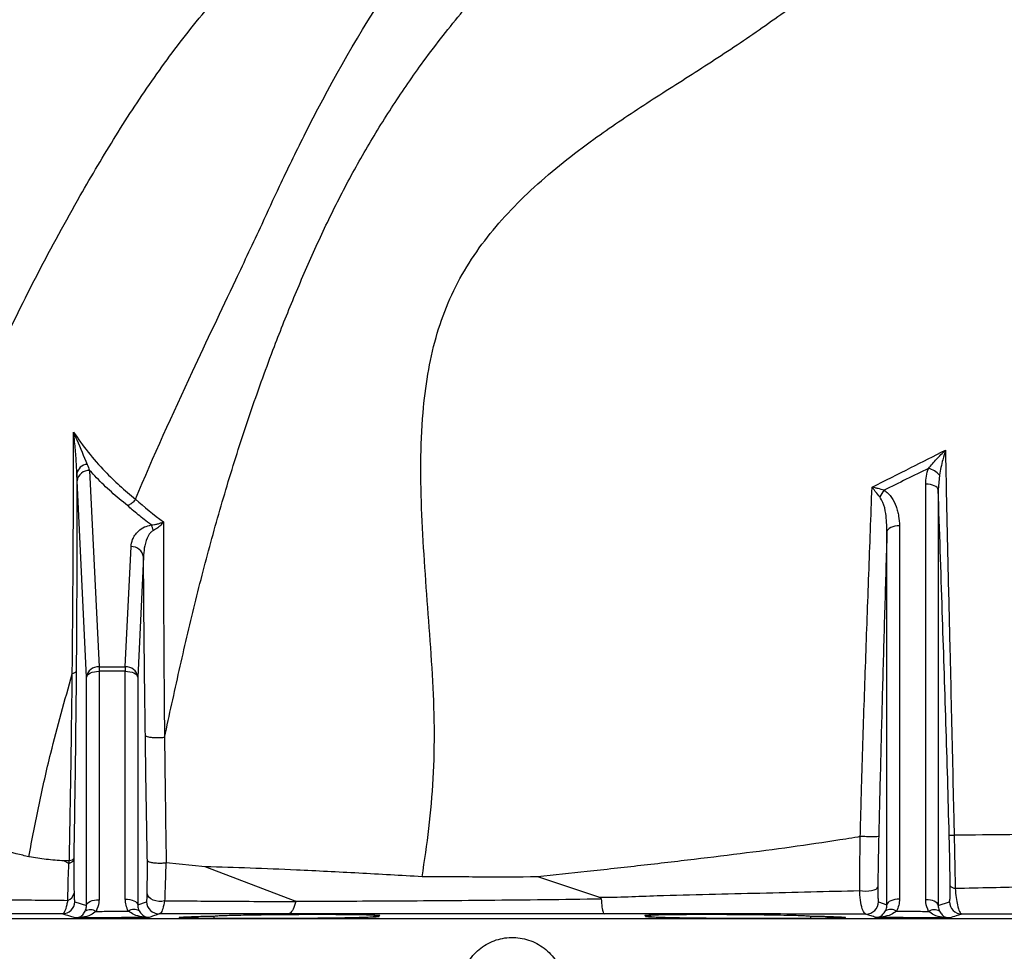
# Model space of a CAD drawing. Header units: millimetres. Extents: x 2629 to 4444, y 1692 to 5472.
# Tile 9 of 22: x 3169 to 3642, y 3353 to 3800. Entities that reach past the tile are written whole.
import ezdxf

# ---------------------------------------------------------------- set-up
doc = ezdxf.new("R2010")
doc.units = ezdxf.units.MM
doc.header["$LTSCALE"] = 2

msp = doc.modelspace()

# ---------------------------------------------------------------- linework, layer by layer
at = {"color": 7, "linetype": 'Continuous', "lineweight": 25}
for p, q in [((3196.99, 3578.38), (3196.85, 3581.67)), ((3202.98, 3583.32), (3207.48, 3489.16)), ((3610.63, 3581.1), (3610.09, 3574.03)), ((3201.49, 3484.23), (3196.99, 3578.38)), ((3604.09, 3377.45), (3604.09, 3576.78)), ((3610.09, 3574.03), (3610.09, 3374.7)), ((3224.96, 3569.49), (3224.98, 3569.54)), ((3585.49, 3374.98), (3585.49, 3553.99)), ((3591.48, 3556.74), (3591.48, 3377.73)), ((3220.09, 3489.16), (3222.85, 3546.77)), ((3228.84, 3541.83), (3226.09, 3484.23)), ((3207.48, 3489.16), (3207.48, 3486.98)), ((3207.48, 3489.16), (3220.09, 3489.16)), ((3207.48, 3486.98), (3207.48, 3377.45)), ((3220.09, 3486.98), (3207.48, 3486.98)), ((3220.09, 3489.16), (3220.09, 3486.98)), ((3220.09, 3377.73), (3220.09, 3486.98)), ((3201.49, 3374.7), (3201.49, 3484.23)), ((3226.09, 3484.23), (3226.09, 3374.98)), ((3193.18, 3396.07), (3190.67, 3396.06)), ((3193.08, 3394.82), (3190.67, 3396.06)), ((3193.13, 3394.81), (3193.18, 3396.07)), ((3193.18, 3396.07), (3193.26, 3396.08)), ((3239.72, 3395.07), (3239.53, 3395.07)), ((3258.48, 3393.24), (3239.72, 3395.07)), ((3301.64, 3376.7), (3258.48, 3393.24)), ((3447.29, 3378.58), (3417.98, 3388.34)), ((3195.88, 3376.46), (3201.49, 3374.7)), ((3226.09, 3374.98), (3230.3, 3376.47)), ((3581.43, 3376.41), (3585.49, 3374.98)), ((3610.09, 3374.7), (3615.47, 3376.4)), ((2925.79, 3368.34), (3885.79, 3368.34)), ((3262.63, 3369.61), (3262.63, 3368.42)), ((3339.29, 3369.08), (3339.29, 3369.61)), ((3472.28, 3369.61), (3472.28, 3369.08)), ((3548.95, 3368.42), (3548.95, 3369.61))]:
    msp.add_line(p, q, dxfattribs=at)
at = {"color": 7, "linetype": 'Continuous', "lineweight": 25, "flags": 128}
for points in [[(3610.09, 3574.03), (3609.92, 3574.57), (3609.54, 3575.09), (3608.97, 3575.57), (3608.22, 3575.98), (3607.33, 3576.32), (3606.32, 3576.58), (3605.23, 3576.73), (3604.09, 3576.78)], [(3591.48, 3556.74), (3590.35, 3556.69), (3589.26, 3556.54), (3588.25, 3556.29), (3587.35, 3555.95), (3586.6, 3555.53), (3586.03, 3555.06), (3585.66, 3554.54), (3585.49, 3553.99)], [(3201.49, 3484.23), (3201.66, 3484.77), (3202.03, 3485.29), (3202.6, 3485.77), (3203.35, 3486.19), (3204.25, 3486.52), (3205.26, 3486.78), (3206.35, 3486.93), (3207.48, 3486.98)], [(3220.09, 3486.98), (3221.23, 3486.93), (3222.32, 3486.78), (3223.33, 3486.52), (3224.22, 3486.19), (3224.97, 3485.77), (3225.54, 3485.29), (3225.92, 3484.77), (3226.09, 3484.23)], [(3572.41, 3381.81), (3573.81, 3381.63), (3575.29, 3381.57), (3576.76, 3381.63), (3578.14, 3381.82), (3579.32, 3382.11), (3580.25, 3382.49), (3580.87, 3382.95), (3581.13, 3383.44)], [(3201.49, 3374.7), (3201.66, 3375.25), (3202.03, 3375.77), (3202.6, 3376.24), (3203.35, 3376.66), (3204.25, 3377), (3205.26, 3377.25), (3206.35, 3377.4), (3207.48, 3377.45)], [(3220.09, 3377.73), (3221.23, 3377.68), (3222.32, 3377.53), (3223.33, 3377.28), (3224.22, 3376.94), (3224.97, 3376.52), (3225.54, 3376.05), (3225.92, 3375.53), (3226.09, 3374.98)], [(3238.95, 3376.91), (3237.56, 3376.65), (3236.13, 3376.63), (3234.72, 3376.82), (3233.42, 3377.23), (3232.3, 3377.84), (3231.42, 3378.59), (3230.85, 3379.46), (3230.6, 3380.4)], [(3591.48, 3377.73), (3590.35, 3377.68), (3589.26, 3377.53), (3588.25, 3377.28), (3587.35, 3376.94), (3586.6, 3376.52), (3586.03, 3376.05), (3585.66, 3375.53), (3585.49, 3374.98)], [(3610.09, 3374.7), (3609.92, 3375.25), (3609.54, 3375.77), (3608.97, 3376.24), (3608.22, 3376.66), (3607.33, 3377), (3606.32, 3377.25), (3605.23, 3377.4), (3604.09, 3377.45)]]:
    msp.add_lwpolyline(points, dxfattribs=at)
at = {"color": 7, "linetype": 'Continuous', "lineweight": 25}
for centre, radius, start, end in [((3202.2, 3580.85), 5.41, 94.5278, 171.2471), ((3202.67, 3577.58), 5.74, 86.9346, 171.9828), ((3603.1, 3574.75), 9.85, 40.1758, 76.5234), ((3600.7, 3561.01), 20.99, 142.1945, 152.7537), ((3223.4, 3551.73), 10.57, 15.3454, 31.1959), ((3223.15, 3541.03), 5.74, 8.0172, 93.0654), ((3207.17, 3483.43), 5.74, 86.9337, 171.983), ((3220.4, 3483.43), 5.74, 8.017, 93.0663), ((3618.24, 3385.88), 2.98, 216.3235, 270.0752), ((3191.23, 3381.25), 4.33, 287.5893, 350.3948), ((3189.88, 3376.62), 6, 270.6848, 358.5363), ((3224.26, 3367.97), 4.79, 58.5582, 124.0038), ((3236.3, 3376.62), 6, 181.4714, 270.4136), ((3575.43, 3376.57), 6, 269.5926, 358.5274), ((3587.32, 3367.97), 4.79, 55.9962, 121.4418), ((3621.47, 3376.55), 6, 181.4653, 269.3211), ((3203.44, 3367.81), 4.81, 56.7291, 122.4705), ((3608.13, 3367.81), 4.81, 57.5295, 123.2709)]:
    msp.add_arc(centre, radius, start, end, dxfattribs=at)
for points, knots in [([(3362.52, 3388.46), (3363.68, 3396.18), (3366.03, 3411.82), (3368.05, 3435.74), (3368.67, 3460.39), (3367.53, 3485.65), (3365.72, 3511.19), (3363.77, 3536.71), (3362.24, 3561.92), (3361.66, 3586.67), (3362.51, 3609.18), (3364.93, 3629.29), (3368.78, 3646.97), (3374.57, 3663.69), (3382.48, 3679.29), (3392.26, 3693.68), (3403.61, 3707.03), (3416.27, 3719.47), (3430.12, 3731.23), (3447.57, 3744.44), (3468.85, 3758.74), (3493.6, 3774.32), (3518.22, 3790.36), (3542.11, 3807.28), (3565.15, 3825.02), (3591.82, 3846.83), (3617.54, 3869.09), (3635.73, 3885.2), (3642.65, 3891.33)], [0, 0, 0, 0, 0.036936, 0.074739, 0.11374, 0.154166, 0.195565, 0.236558, 0.277269, 0.317126, 0.355659, 0.385336, 0.413973, 0.441744, 0.469048, 0.49637, 0.523593, 0.551417, 0.579932, 0.609136, 0.654509, 0.700696, 0.746957, 0.792911, 0.838603, 0.884201, 0.955957, 1, 1, 1, 1]), ([(3083.18, 3403.28), (3085.9, 3416.72), (3091.34, 3443.63), (3101.6, 3483.52), (3113.36, 3522.99), (3126.88, 3562.28), (3142.18, 3601.35), (3159.27, 3640.1), (3177.96, 3678.1), (3196.84, 3712.66), (3215.4, 3744), (3233.72, 3772), (3254.06, 3799.12), (3276.84, 3824.74), (3295.72, 3843.9), (3307.46, 3853.71), (3310.32, 3856.09)], [0, 0, 0, 0, 0.079918, 0.159903, 0.239888, 0.319806, 0.401983, 0.484234, 0.566484, 0.648662, 0.713647, 0.778648, 0.843557, 0.910899, 0.978332, 1, 1, 1, 1]), ([(3224.98, 3569.54), (3233.59, 3590.05), (3249.46, 3624.99), (3270.32, 3668.82), (3284.35, 3698.55), (3295.02, 3721.76), (3313.19, 3759.22), (3334.46, 3797.36), (3354.08, 3825.71), (3359.28, 3832.77)], [0.3088393, 0.3088393, 0.3088393, 0.3088393, 0.3821756, 0.4349737, 0.4666526, 0.4880574, 0.5165971, 0.5998378, 0.6283015, 0.6283015, 0.6283015, 0.6283015]), ([(3238.91, 3455.28), (3241.24, 3466), (3245.91, 3487.42), (3253.32, 3519.24), (3261.5, 3550.7), (3270.52, 3581.79), (3280.46, 3612.49), (3290.64, 3640.65), (3300.87, 3666.3), (3310.95, 3689.5), (3321.73, 3712.35), (3333.71, 3734.53), (3346.79, 3756.04), (3361.93, 3778.25), (3379.43, 3800.98), (3395.92, 3819.98), (3406.43, 3830.84), (3409.82, 3834.34)], [0, 0, 0, 0, 0.077681, 0.155344, 0.232927, 0.310229, 0.387044, 0.463256, 0.522748, 0.582048, 0.641371, 0.700774, 0.760406, 0.820342, 0.892676, 0.965441, 1, 1, 1, 1]), ([(3194.65, 3485.74), (3194.66, 3487.01), (3194.68, 3488.28), (3194.7, 3490.82), (3194.71, 3492.09), (3194.75, 3495.89), (3194.77, 3498.41), (3194.84, 3505.96), (3194.88, 3510.95), (3194.99, 3525.85), (3195.06, 3535.66), (3195.17, 3555.03), (3195.21, 3564.58), (3195.28, 3583.38), (3195.3, 3592.62), (3195.3, 3601.65)], [0, 0, 0, 0, 0.03125, 0.03125, 0.0625, 0.0625, 0.125, 0.125, 0.25, 0.25, 0.5, 0.5, 0.75, 0.75, 1, 1, 1, 1]), ([(3195.3, 3601.65), (3197.53, 3598.45), (3202.01, 3592.03), (3209.58, 3583.53), (3217.23, 3576), (3222.38, 3571.66), (3224.96, 3569.49)], [0, 0, 0, 0, 0.285016, 0.571361, 0.785374, 1, 1, 1, 1]), ([(3196.85, 3581.67), (3196.75, 3584.2), (3196.55, 3589.26), (3195.92, 3595.98), (3195.48, 3600.11), (3195.3, 3601.64), (3195.3, 3601.65)], [0, 0, 0, 0, 0.386163, 0.773102, 0.998056, 1, 1, 1, 1]), ([(3195.3, 3601.65), (3195.31, 3601.64), (3195.81, 3600.44), (3198.05, 3595.14), (3200.15, 3590.12), (3201.77, 3586.24)], [0, 0, 0, 0, 0.0020721, 0.2274115, 1, 1, 1, 1]), ([(3578.36, 3575.31), (3584.58, 3578.42), (3596.33, 3584.28), (3608.02, 3590.26), (3613.53, 3593.07)], [0, 0, 0, 0, 0.528981, 1, 1, 1, 1]), ([(3605.4, 3584.33), (3606, 3585.06), (3606.64, 3585.79), (3607.94, 3587.26), (3608.61, 3587.99), (3609.97, 3589.45), (3610.67, 3590.18), (3612.08, 3591.63), (3612.8, 3592.35), (3613.53, 3593.07)], [0, 0, 0, 0, 0.25, 0.25, 0.5, 0.5, 0.75, 0.75, 1, 1, 1, 1]), ([(3613.53, 3593.07), (3613.53, 3593.06), (3613.09, 3591.53), (3611.98, 3587.55), (3611.14, 3583.56), (3610.63, 3581.1)], [0, 0, 0, 0, 0.002457, 0.386093, 1, 1, 1, 1]), ([(3613.53, 3593.07), (3613.79, 3580.33), (3614.32, 3554.85), (3615.06, 3523.01), (3615.74, 3495.29), (3616.29, 3471.64), (3616.88, 3445.7), (3617.36, 3424.57), (3617.64, 3412.11), (3617.72, 3408.35)], [0, 0, 0, 0, 0.207449, 0.414904, 0.519674, 0.659643, 0.799632, 0.939515, 1, 1, 1, 1]), ([(3196.85, 3581.67), (3196.87, 3574.16), (3196.87, 3566.55), (3196.86, 3551.13), (3196.85, 3543.32), (3196.8, 3527.55), (3196.76, 3519.59), (3196.67, 3503.49), (3196.61, 3495.36), (3196.54, 3487.13)], [0, 0, 0, 0, 0.25, 0.25, 0.5, 0.5, 0.75, 0.75, 1, 1, 1, 1]), ([(3221.14, 3566.45), (3218.51, 3568.62), (3213.26, 3572.96), (3207.36, 3578.64), (3204.09, 3582.14), (3202.98, 3583.32)], [0, 0, 0, 0, 0.3977353, 0.7966191, 1, 1, 1, 1]), ([(3604.09, 3576.78), (3604.09, 3578.07), (3604.2, 3579.34), (3604.62, 3581.86), (3604.94, 3583.1), (3605.4, 3584.33)], [0, 0, 0, 0, 0.5, 0.5, 1, 1, 1, 1]), ([(3572.72, 3407.92), (3572.8, 3411.41), (3572.89, 3414.91), (3573.08, 3421.89), (3573.17, 3425.38), (3573.47, 3435.86), (3573.68, 3442.84), (3574.11, 3456.8), (3574.33, 3463.78), (3574.8, 3477.73), (3575.04, 3484.7), (3575.78, 3505.62), (3576.3, 3519.56), (3577.06, 3540.46), (3577.31, 3547.43), (3577.83, 3561.37), (3578.09, 3568.34), (3578.36, 3575.31)], [0, 0, 0, 0, 0.0625, 0.0625, 0.125, 0.125, 0.25, 0.25, 0.375, 0.375, 0.5, 0.5, 0.75, 0.75, 0.875, 0.875, 1, 1, 1, 1]), ([(3582.04, 3570.62), (3581.39, 3571.37), (3580.76, 3572.14), (3579.84, 3573.33), (3579.53, 3573.73), (3578.94, 3574.52), (3578.64, 3574.92), (3578.36, 3575.31)], [0, 0, 0, 0, 0.5, 0.5, 0.75, 0.75, 1, 1, 1, 1]), ([(3584.12, 3573.88), (3583.15, 3574.12), (3582.18, 3574.36), (3580.73, 3574.72), (3580.25, 3574.84), (3579.3, 3575.08), (3578.82, 3575.2), (3578.36, 3575.31)], [0, 0, 0, 0, 0.5, 0.5, 0.75, 0.75, 1, 1, 1, 1]), ([(3584.12, 3573.88), (3584.87, 3573.42), (3585.53, 3572.89), (3586.72, 3571.7), (3587.25, 3571.05), (3588.66, 3569.02), (3589.37, 3567.57), (3590.19, 3565.31), (3590.43, 3564.54), (3590.82, 3563), (3590.98, 3562.23), (3591.36, 3559.9), (3591.48, 3558.33), (3591.48, 3556.74)], [0, 0, 0, 0, 0.125, 0.125, 0.25, 0.25, 0.5, 0.5, 0.625, 0.625, 0.75, 0.75, 1, 1, 1, 1]), ([(3615.37, 3408.36), (3615.13, 3417.34), (3614.64, 3435.31), (3613.81, 3462.19), (3612.94, 3488.97), (3611.69, 3526.23), (3610.74, 3554.59), (3610.09, 3574.03)], [0, 0, 0, 0, 0.160985, 0.32199, 0.484181, 0.646397, 1, 1, 1, 1]), ([(3224.96, 3569.49), (3224.54, 3568.95), (3223.71, 3567.88), (3222.34, 3566.95), (3221.47, 3566.56), (3221.17, 3566.46), (3221.14, 3566.45)], [0, 0, 0, 0, 0.393926, 0.787847, 0.978734, 1, 1, 1, 1]), ([(3232.44, 3557.21), (3231.36, 3558.05), (3228.26, 3560.43), (3224.51, 3563.52), (3221.9, 3565.78), (3221.14, 3566.45)], [0, 0, 0, 0, 0.277016, 0.787968, 1, 1, 1, 1]), ([(3585.49, 3553.99), (3585.39, 3556.88), (3585.24, 3561.56), (3584.09, 3567.29), (3582.59, 3569.73), (3582.04, 3570.62)], [0, 0, 0, 0, 0.504957, 0.819495, 1, 1, 1, 1]), ([(3222.85, 3546.77), (3223.01, 3547.91), (3223.28, 3549.78), (3224.62, 3552.27), (3226.4, 3554.35), (3228.86, 3556.22), (3231.37, 3556.91), (3232.44, 3557.21)], [0, 0, 0, 0, 0.281594, 0.458254, 0.634571, 0.843624, 1, 1, 1, 1]), ([(3232.44, 3557.21), (3232.98, 3557.24), (3233.52, 3557.3), (3234.57, 3557.46), (3235.1, 3557.57), (3236.1, 3557.82), (3236.59, 3557.96), (3237.53, 3558.27), (3237.98, 3558.45), (3238.4, 3558.63)], [0, 0, 0, 0, 0.25, 0.25, 0.5, 0.5, 0.75, 0.75, 1, 1, 1, 1]), ([(3238.4, 3558.63), (3238.4, 3558.62), (3238.14, 3558.28), (3237.32, 3557.27), (3235.76, 3555.73), (3234.31, 3554.93), (3233.6, 3554.53)], [0, 0, 0, 0, 0.006099, 0.20012, 0.60931, 1, 1, 1, 1]), ([(3238.4, 3558.63), (3238.4, 3541.97), (3238.43, 3525.05), (3238.55, 3499.19), (3238.61, 3490.49), (3238.74, 3472.97), (3238.82, 3464.14), (3238.9, 3455.27)], [0, 0, 0, 0, 0.5, 0.5, 0.75, 0.75, 1, 1, 1, 1]), ([(3233.6, 3554.53), (3233.19, 3554.28), (3232.6, 3553.92), (3231.51, 3552.71), (3230.11, 3550.17), (3229.09, 3546.27), (3228.92, 3543.22), (3228.84, 3541.83)], [0, 0, 0, 0, 0.086586, 0.123706, 0.322519, 0.693509, 1, 1, 1, 1]), ([(3585.49, 3553.99), (3585.31, 3547.91), (3585.14, 3541.83), (3584.79, 3529.67), (3584.61, 3523.59), (3584.08, 3505.35), (3583.73, 3493.18), (3583.23, 3474.93), (3583.07, 3468.84), (3582.75, 3456.67), (3582.59, 3450.58), (3582.28, 3438.39), (3582.13, 3432.3), (3581.84, 3420.11), (3581.69, 3414.01), (3581.55, 3407.92)], [0, 0, 0, 0, 0.125, 0.125, 0.25, 0.25, 0.5, 0.5, 0.625, 0.625, 0.75, 0.75, 0.875, 0.875, 1, 1, 1, 1]), ([(3229.71, 3456.29), (3229.63, 3462.61), (3229.45, 3475.26), (3229.22, 3495.9), (3229, 3518.18), (3228.89, 3533.95), (3228.84, 3541.83)], [0, 0, 0, 0, 0.217087, 0.434414, 0.716933, 1, 1, 1, 1]), ([(3196.54, 3487.13), (3196.5, 3487), (3196.41, 3486.74), (3195.9, 3486.24), (3195.15, 3485.94), (3194.65, 3485.74)], [0, 0, 0, 0, 0.258219, 0.500777, 1, 1, 1, 1]), ([(3196.54, 3487.13), (3196.48, 3480.21), (3196.35, 3466.36), (3196.09, 3444.37), (3195.77, 3421.33), (3195.5, 3405.24), (3195.37, 3397.19)], [0, 0, 0, 0, 0.236086, 0.472641, 0.736095, 1, 1, 1, 1]), ([(3173.81, 3398.07), (3175.4, 3406.39), (3178.57, 3422.99), (3185.22, 3452.31), (3191.08, 3473.08), (3194.65, 3485.74)], [0, 0, 0, 0, 0.281666, 0.562066, 1, 1, 1, 1]), ([(3193.26, 3396.08), (3193.41, 3404.13), (3193.71, 3420.22), (3194.09, 3443.21), (3194.41, 3465.11), (3194.57, 3478.86), (3194.65, 3485.74)], [0, 0, 0, 0, 0.2645455, 0.529509, 0.7645324, 1, 1, 1, 1]), ([(3194.65, 3485.74), (3194.65, 3485.74), (3194.65, 3485.74), (3194.65, 3485.74), (3194.65, 3485.74), (3194.65, 3485.74), (3194.65, 3485.74)], [0, 0, 0, 0, 0.097346, 0.221172, 0.463631, 1, 1, 1, 1]), ([(3230.67, 3396.25), (3230.6, 3400.05), (3230.39, 3412.02), (3230.06, 3432.08), (3229.83, 3448.22), (3229.71, 3456.29)], [0, 0, 0, 0, 0.188916, 0.594282, 1, 1, 1, 1]), ([(3238.9, 3455.27), (3238.3, 3455.18), (3237.09, 3455.02), (3235.01, 3454.98), (3233.05, 3455.08), (3231.37, 3455.35), (3230.33, 3455.69), (3229.83, 3456.02), (3229.75, 3456.21), (3229.71, 3456.29)], [0, 0, 0, 0, 0.16188, 0.323759, 0.485639, 0.64752, 0.809399, 0.915181, 1, 1, 1, 1]), ([(3238.9, 3455.27), (3238.9, 3455.27), (3238.9, 3455.27), (3238.91, 3455.27), (3238.91, 3455.27), (3238.91, 3455.28), (3238.91, 3455.28), (3238.91, 3455.28)], [0, 0, 0, 0, 0.044993, 0.102143, 0.21268, 0.682904, 1, 1, 1, 1]), ([(3238.91, 3455.28), (3238.96, 3450.31), (3239.02, 3445.32), (3239.15, 3435.32), (3239.21, 3430.31), (3239.41, 3415.25), (3239.56, 3405.17), (3239.72, 3395.07)], [0, 0, 0, 0, 0.25, 0.25, 0.5, 0.5, 1, 1, 1, 1]), ([(3572.71, 3407.7), (3572.29, 3407.62), (3569.99, 3407.21), (3560.09, 3405.65), (3542.53, 3402.97), (3518.21, 3399.83), (3493.13, 3396.74), (3467.55, 3393.79), (3442.45, 3391), (3425.86, 3389.2), (3417.98, 3388.34)], [0, 0, 0, 0, 0.00893, 0.048706, 0.207914, 0.369154, 0.53085, 0.69254, 0.853772, 1, 1, 1, 1]), ([(3572.41, 3381.81), (3572.42, 3386.06), (3572.46, 3394.51), (3572.63, 3403.32), (3572.71, 3407.7)], [0, 0, 0, 0, 0.5023489, 1, 1, 1, 1]), ([(3572.71, 3407.7), (3572.71, 3407.7), (3572.71, 3407.7), (3572.72, 3407.7), (3572.72, 3407.72), (3572.73, 3407.75), (3572.73, 3407.79), (3572.73, 3407.83), (3572.73, 3407.86), (3572.73, 3407.88), (3572.73, 3407.89), (3572.73, 3407.9), (3572.72, 3407.9), (3572.72, 3407.91), (3572.72, 3407.91), (3572.72, 3407.91), (3572.72, 3407.91), (3572.72, 3407.91)], [0, 0, 0, 0, 0.009781, 0.024994, 0.068011, 0.237238, 0.478712, 0.642246, 0.75406, 0.830622, 0.88298, 0.919459, 0.944789, 0.972242, 0.983311, 0.994408, 1, 1, 1, 1]), ([(3572.72, 3407.92), (3573.6, 3407.88), (3574.61, 3407.85), (3576.63, 3407.8), (3577.64, 3407.79), (3579.39, 3407.79), (3580.14, 3407.8), (3581.2, 3407.84), (3581.5, 3407.88), (3581.55, 3407.92)], [0, 0, 0, 0, 0.25, 0.25, 0.5, 0.5, 0.75, 0.75, 1, 1, 1, 1]), ([(3581.55, 3407.92), (3581.45, 3403.75), (3581.36, 3399.61), (3581.22, 3391.4), (3581.16, 3387.37), (3581.13, 3383.44)], [0, 0, 0, 0, 0.5, 0.5, 1, 1, 1, 1]), ([(3615.84, 3384.11), (3615.78, 3388.13), (3615.66, 3396.11), (3615.47, 3404.29), (3615.37, 3408.36)], [0, 0, 0, 0, 0.503947, 1, 1, 1, 1]), ([(3615.37, 3408.36), (3615.38, 3408.36), (3615.39, 3408.36), (3615.44, 3408.36), (3615.52, 3408.36), (3615.63, 3408.36), (3615.77, 3408.36), (3615.96, 3408.35), (3616.2, 3408.35), (3616.49, 3408.35), (3616.84, 3408.35), (3617.25, 3408.35), (3617.56, 3408.35), (3617.72, 3408.35)], [0, 0, 0, 0, 0.063359, 0.1322306, 0.2066141, 0.286509, 0.3719141, 0.4628287, 0.5592515, 0.6611814, 0.7686171, 0.8815571, 1, 1, 1, 1]), ([(3747.15, 3409.58), (3746.41, 3409.57), (3745.03, 3409.55), (3741, 3409.52), (3738.35, 3409.49), (3734.25, 3409.45), (3733.38, 3409.44), (3731.58, 3409.43), (3730.64, 3409.42), (3727.72, 3409.39), (3725.63, 3409.37), (3718.93, 3409.31), (3713.91, 3409.26), (3702.78, 3409.15), (3696.67, 3409.1), (3688.34, 3409.02), (3686.64, 3409), (3683.17, 3408.97), (3681.39, 3408.95), (3676, 3408.9), (3672.3, 3408.86), (3660.87, 3408.76), (3652.83, 3408.68), (3635.9, 3408.52), (3627.02, 3408.44), (3617.72, 3408.35)], [0, 0, 0, 0, 0.125, 0.125, 0.25, 0.25, 0.28125, 0.28125, 0.3125, 0.3125, 0.375, 0.375, 0.5, 0.5, 0.625, 0.625, 0.65625, 0.65625, 0.6875, 0.6875, 0.75, 0.75, 0.875, 0.875, 1, 1, 1, 1]), ([(3617.72, 3408.35), (3617.82, 3404.11), (3618.02, 3395.52), (3618.17, 3387.14), (3618.25, 3382.9)], [0, 0, 0, 0, 0.4926295, 1, 1, 1, 1]), ([(3173.81, 3398.07), (3172.84, 3398.28), (3167.56, 3399.47), (3160.76, 3401.17), (3154.7, 3402.99), (3152.52, 3403.62), (3152, 3403.82), (3151.96, 3403.84), (3151.94, 3403.85), (3151.93, 3403.86), (3151.92, 3403.86), (3151.91, 3403.87), (3151.91, 3403.87), (3151.9, 3403.87), (3151.9, 3403.88), (3151.9, 3403.88), (3151.9, 3403.88), (3151.9, 3403.88), (3151.9, 3403.89), (3151.91, 3403.89), (3151.92, 3403.9), (3151.97, 3403.91), (3152.17, 3403.92), (3152.93, 3403.94), (3153.66, 3403.94), (3154.24, 3403.95)], [0, 0, 0, 0, 0.11261, 0.611922, 0.828799, 0.896365, 0.898726, 0.900182, 0.901142, 0.901786, 0.902223, 0.902519, 0.902721, 0.902895, 0.903015, 0.903073, 0.903121, 0.903171, 0.903223, 0.903309, 0.903572, 0.904775, 0.909544, 0.92859, 1, 1, 1, 1]), ([(3190.67, 3396.06), (3187.81, 3396.27), (3182.08, 3396.69), (3176.6, 3397.5), (3173.9, 3398.05), (3173.81, 3398.07)], [0, 0, 0, 0, 0.490386, 0.982737, 1, 1, 1, 1]), ([(3195.37, 3396.49), (3195.36, 3396.47), (3195.34, 3396.34), (3195.19, 3395.96), (3194.59, 3395.36), (3193.62, 3394.99), (3193.13, 3394.81)], [0, 0, 0, 0, 0.0259325, 0.1997758, 0.5998857, 1, 1, 1, 1]), ([(3195.37, 3397.19), (3195.37, 3397.18), (3195.36, 3397.11), (3195.23, 3396.86), (3194.68, 3396.45), (3193.73, 3396.21), (3193.26, 3396.08)], [0, 0, 0, 0, 0.010846, 0.173996, 0.586977, 1, 1, 1, 1]), ([(3195.37, 3396.49), (3195.37, 3396.07), (3195.35, 3392.87), (3195.39, 3387.38), (3195.47, 3382.83), (3195.51, 3380.53)], [0, 0, 0, 0, 0.069251, 0.528366, 1, 1, 1, 1]), ([(3192.54, 3377.12), (3192.59, 3380.11), (3192.67, 3385.11), (3192.83, 3391.26), (3193.08, 3394.31), (3193.08, 3394.82), (3193.08, 3394.82)], [0, 0, 0, 0, 0.552344, 0.921023, 0.999994, 1, 1, 1, 1]), ([(3193.08, 3394.82), (3193.08, 3394.82), (3193.1, 3394.81), (3193.12, 3394.81), (3193.13, 3394.81)], [0, 0, 0, 0, 0.559711, 1, 1, 1, 1]), ([(3230.6, 3380.4), (3230.63, 3382.69), (3230.68, 3386.89), (3230.69, 3392.36), (3230.67, 3395.45), (3230.67, 3396.25)], [0, 0, 0, 0, 0.470784, 0.862358, 1, 1, 1, 1]), ([(3239.53, 3395.07), (3238.91, 3394.99), (3237.67, 3394.84), (3235.6, 3394.83), (3233.68, 3394.98), (3232.08, 3395.29), (3231.01, 3395.72), (3230.7, 3396.07), (3230.67, 3396.25), (3230.67, 3396.25)], [0, 0, 0, 0, 0.1662454, 0.3324972, 0.4986573, 0.6650677, 0.8320258, 0.9958423, 1, 1, 1, 1]), ([(3239.53, 3395.07), (3239.51, 3393.96), (3239.43, 3390.27), (3239.23, 3384.04), (3239.04, 3379.4), (3238.95, 3376.91)], [0, 0, 0, 0, 0.165883, 0.552374, 1, 1, 1, 1]), ([(3362.52, 3388.46), (3352.33, 3389.04), (3337.02, 3389.91), (3317, 3390.94), (3299.56, 3391.77), (3279.88, 3392.61), (3265.63, 3393.03), (3258.48, 3393.24)], [0, 0, 0, 0, 0.282467, 0.4248588, 0.5672505, 0.7831237, 1, 1, 1, 1]), ([(3417.98, 3388.34), (3408.69, 3388.3), (3399.42, 3388.29), (3385.56, 3388.32), (3380.94, 3388.34), (3371.72, 3388.39), (3367.11, 3388.42), (3362.52, 3388.46)], [0, 0, 0, 0, 0.5, 0.5, 0.75, 0.75, 1, 1, 1, 1]), ([(3581.13, 3383.44), (3581.12, 3382.91), (3581.12, 3382.4), (3581.12, 3381.42), (3581.13, 3380.96), (3581.14, 3380.11), (3581.14, 3379.71), (3581.16, 3378.96), (3581.18, 3378.62), (3581.2, 3378.01), (3581.22, 3377.75), (3581.25, 3377.28), (3581.27, 3377.08), (3581.33, 3376.6), (3581.38, 3376.43), (3581.43, 3376.41)], [0, 0, 0, 0, 0.125, 0.125, 0.25, 0.25, 0.375, 0.375, 0.5, 0.5, 0.625, 0.625, 0.75, 0.75, 1, 1, 1, 1]), ([(3615.47, 3376.4), (3615.54, 3376.55), (3615.67, 3376.84), (3615.8, 3378.76), (3615.86, 3381.22), (3615.84, 3383.15), (3615.84, 3384.11)], [0, 0, 0, 0, 0.309725, 0.599407, 0.799075, 1, 1, 1, 1]), ([(3618.25, 3382.9), (3624.15, 3383.04), (3635.98, 3383.32), (3652.43, 3383.71), (3668.91, 3384.12), (3684.97, 3384.55), (3700.19, 3384.97), (3713.58, 3385.37), (3724.94, 3385.71), (3734.2, 3386.01), (3741.16, 3386.24), (3745.41, 3386.39), (3746.66, 3386.43), (3747.17, 3386.45)], [0, 0, 0, 0, 0.0806877, 0.1614668, 0.2421539, 0.3396422, 0.4372905, 0.5347751, 0.6339907, 0.7335614, 0.8331192, 0.9323166, 1, 1, 1, 1]), ([(3618.25, 3382.9), (3618.37, 3381.36), (3618.62, 3378.37), (3619.33, 3374.41), (3620.28, 3371.28), (3621.02, 3370.8), (3621.4, 3370.55)], [0, 0, 0, 0, 0.2148166, 0.4195645, 0.7040416, 1, 1, 1, 1]), ([(3068.31, 3378.59), (3068.54, 3378.59), (3068.98, 3378.58), (3072.57, 3378.55), (3078.37, 3378.48), (3086.53, 3378.38), (3096.84, 3378.24), (3109.25, 3378.08), (3123.87, 3377.9), (3138.62, 3377.72), (3152.55, 3377.56), (3165.1, 3377.41), (3178.37, 3377.26), (3187.82, 3377.17), (3192.54, 3377.12)], [0, 0, 0, 0, 0.092843, 0.185686, 0.281189, 0.376693, 0.46956, 0.562427, 0.657941, 0.753456, 0.814724, 0.875992, 0.937996, 1, 1, 1, 1]), ([(3195.51, 3380.53), (3195.52, 3380.09), (3195.55, 3378.66), (3195.67, 3376.94), (3195.8, 3376.63), (3195.88, 3376.46)], [0, 0, 0, 0, 0.170232, 0.554329, 1, 1, 1, 1]), ([(3207.48, 3377.45), (3207.47, 3377.01), (3207.42, 3375.08), (3206.67, 3373.25), (3206.08, 3371.83)], [0, 0, 0, 0, 0.2281357, 1, 1, 1, 1]), ([(3221.58, 3371.94), (3221.08, 3372.85), (3220.71, 3373.81), (3220.22, 3375.74), (3220.09, 3376.73), (3220.09, 3377.73)], [0, 0, 0, 0, 0.5, 0.5, 1, 1, 1, 1]), ([(3230.3, 3376.47), (3230.34, 3376.52), (3230.42, 3376.67), (3230.54, 3377.83), (3230.58, 3379.54), (3230.6, 3380.4)], [0, 0, 0, 0, 0.237907, 0.618432, 1, 1, 1, 1]), ([(3301.64, 3376.7), (3301.64, 3376.7), (3308.82, 3376.7), (3322.93, 3376.78), (3345.57, 3376.87), (3369.23, 3377.02), (3394.77, 3377.23), (3421.24, 3377.49), (3439.34, 3377.75), (3448.39, 3377.88)], [0, 0, 0, 0, 0.000001, 0.149909, 0.299816, 0.466249, 0.632682, 0.816342, 1, 1, 1, 1]), ([(3447.29, 3378.58), (3447.29, 3378.58), (3456.71, 3378.58), (3474.39, 3379.51), (3500.25, 3380.01), (3524.87, 3380.66), (3549.09, 3381.26), (3564.64, 3381.63), (3572.41, 3381.81)], [0, 0, 0, 0, 0.000001, 0.213779, 0.408035, 0.602292, 0.801147, 1, 1, 1, 1]), ([(3448.39, 3377.88), (3448.38, 3377.91), (3448.36, 3377.99), (3448.24, 3378.13), (3447.9, 3378.37), (3447.55, 3378.49), (3447.29, 3378.58)], [0, 0, 0, 0, 0.089057, 0.205259, 0.41988, 1, 1, 1, 1]), ([(3448.39, 3377.88), (3448.51, 3376.46), (3448.76, 3373.64), (3449.27, 3371.27), (3449.65, 3370.65), (3449.82, 3370.62), (3449.83, 3370.61)], [0, 0, 0, 0, 0.345572, 0.691143, 0.982387, 1, 1, 1, 1]), ([(3575.39, 3370.57), (3574.99, 3370.81), (3574.18, 3371.3), (3573.16, 3374.71), (3572.6, 3378.58), (3572.45, 3381.14), (3572.41, 3381.81)], [0, 0, 0, 0, 0.298721, 0.601023, 0.894607, 1, 1, 1, 1]), ([(3591.48, 3377.73), (3591.48, 3376.73), (3591.36, 3375.74), (3590.87, 3373.81), (3590.5, 3372.85), (3590, 3371.94)], [0, 0, 0, 0, 0.5, 0.5, 1, 1, 1, 1]), ([(3605.49, 3371.83), (3604.91, 3373.25), (3604.16, 3375.08), (3604.11, 3377.01), (3604.09, 3377.45)], [0, 0, 0, 0, 0.7718643, 1, 1, 1, 1]), ([(3189.95, 3370.62), (3190.35, 3370.89), (3191.12, 3371.4), (3192.01, 3374.2), (3192.42, 3376.42), (3192.54, 3377.12)], [0, 0, 0, 0, 0.435785, 0.822362, 1, 1, 1, 1]), ([(3200.86, 3371.87), (3201.13, 3372.59), (3201.49, 3373.52), (3201.49, 3374.48), (3201.49, 3374.7)], [0, 0, 0, 0, 0.767907, 1, 1, 1, 1]), ([(3226.09, 3374.98), (3226.13, 3374.23), (3226.19, 3373.24), (3226.64, 3372.29), (3226.75, 3372.06)], [0, 0, 0, 0, 0.754227, 1, 1, 1, 1]), ([(3238.95, 3376.91), (3238.68, 3375.54), (3238.16, 3372.82), (3237.2, 3370.95), (3236.58, 3370.71), (3236.34, 3370.62)], [0, 0, 0, 0, 0.385892, 0.764432, 1, 1, 1, 1]), ([(3238.95, 3376.91), (3242.25, 3376.89), (3250.46, 3376.85), (3263.94, 3376.76), (3280.22, 3376.65), (3292.95, 3376.56), (3300.51, 3376.51), (3301.89, 3376.5)], [0, 0, 0, 0, 0.164717, 0.409052, 0.653387, 0.937152, 1, 1, 1, 1]), ([(3301.89, 3376.5), (3301.49, 3375.22), (3300.71, 3372.65), (3299.39, 3371.03), (3298.53, 3370.66), (3298.21, 3370.63), (3298.17, 3370.62)], [0, 0, 0, 0, 0.38817, 0.776337, 0.969004, 1, 1, 1, 1]), ([(3301.89, 3376.5), (3301.89, 3376.51), (3301.89, 3376.54), (3301.86, 3376.58), (3301.79, 3376.64), (3301.7, 3376.68), (3301.64, 3376.7)], [0, 0, 0, 0, 0.098216, 0.226458, 0.470649, 1, 1, 1, 1]), ([(3584.82, 3372.06), (3584.93, 3372.29), (3585.38, 3373.24), (3585.44, 3374.23), (3585.49, 3374.98)], [0, 0, 0, 0, 0.245773, 1, 1, 1, 1]), ([(3610.09, 3374.7), (3610.09, 3374.48), (3610.09, 3373.52), (3610.44, 3372.59), (3610.71, 3371.87)], [0, 0, 0, 0, 0.232093, 1, 1, 1, 1]), ([(3189.95, 3370.62), (3184.58, 3370.61), (3173.83, 3370.61), (3158.63, 3370.61), (3144.18, 3370.61), (3128.9, 3370.6), (3113.39, 3370.6), (3098.15, 3370.6), (3084.94, 3370.6), (3074.01, 3370.59), (3065.5, 3370.59), (3059.37, 3370.59), (3055.47, 3370.59), (3054.98, 3370.59), (3054.74, 3370.59)], [0, 0, 0, 0, 0.065091, 0.130181, 0.196202, 0.262222, 0.353096, 0.44397, 0.53747, 0.63097, 0.721903, 0.812836, 0.906418, 1, 1, 1, 1]), ([(3196.14, 3368.66), (3195.96, 3368.72), (3195.05, 3369.02), (3192.99, 3369.7), (3191.11, 3370.27), (3189.95, 3370.62)], [0, 0, 0, 0, 0.087833, 0.439165, 1, 1, 1, 1]), ([(3196.14, 3368.66), (3196.15, 3368.66), (3196.69, 3368.68), (3197.88, 3368.94), (3199.52, 3369.82), (3200.47, 3371.27), (3200.86, 3371.87)], [0, 0, 0, 0, 0.002653, 0.325617, 0.72185, 1, 1, 1, 1]), ([(3206.08, 3371.83), (3205.26, 3371.24), (3203.26, 3369.8), (3199.79, 3368.93), (3197.29, 3368.68), (3196.15, 3368.66), (3196.14, 3368.66)], [0, 0, 0, 0, 0.278131, 0.674367, 0.997346, 1, 1, 1, 1]), ([(3231.52, 3368.92), (3225.62, 3368.88), (3213.82, 3368.8), (3202.03, 3368.7), (3196.14, 3368.66)], [0, 0, 0, 0, 0.500837, 1, 1, 1, 1]), ([(3206.08, 3371.83), (3208.64, 3371.85), (3213.81, 3371.89), (3218.97, 3371.93), (3221.58, 3371.94)], [0, 0, 0, 0, 0.4952742, 1, 1, 1, 1]), ([(3231.52, 3368.92), (3231.51, 3368.92), (3230.38, 3368.92), (3227.88, 3369.14), (3224.42, 3369.96), (3222.41, 3371.36), (3221.58, 3371.94)], [0, 0, 0, 0, 0.002671, 0.325962, 0.721436, 1, 1, 1, 1]), ([(3226.75, 3372.06), (3227.15, 3371.47), (3228.12, 3370.04), (3229.78, 3369.18), (3230.98, 3368.93), (3231.52, 3368.92), (3231.52, 3368.92)], [0, 0, 0, 0, 0.27858, 0.674053, 0.997329, 1, 1, 1, 1]), ([(3236.34, 3370.62), (3236.16, 3370.56), (3235.25, 3370.24), (3233.64, 3369.68), (3232.22, 3369.17), (3231.52, 3368.92)], [0, 0, 0, 0, 0.113216, 0.566082, 1, 1, 1, 1]), ([(3298.17, 3370.62), (3296.76, 3370.62), (3288.92, 3370.62), (3275.71, 3370.62), (3258.79, 3370.62), (3246, 3370.62), (3238.61, 3370.62), (3236.34, 3370.62)], [0, 0, 0, 0, 0.065955, 0.366787, 0.625986, 0.885185, 1, 1, 1, 1]), ([(3339.29, 3369.61), (3340.26, 3369.56), (3341.95, 3369.46), (3342.09, 3369.3), (3340.98, 3369.16), (3338.48, 3369.02), (3334.75, 3368.89), (3329.84, 3368.76), (3323.93, 3368.65), (3317.15, 3368.55), (3309.73, 3368.47), (3301.85, 3368.4), (3293.75, 3368.36), (3285.66, 3368.34), (3277.8, 3368.34), (3270.41, 3368.36), (3263.68, 3368.4), (3257.82, 3368.46), (3252.97, 3368.54), (3249.31, 3368.64), (3246.88, 3368.75), (3245.82, 3368.88), (3246.1, 3369.01), (3247.77, 3369.15), (3250.72, 3369.3), (3254.93, 3369.43), (3259.11, 3369.54), (3261.87, 3369.6), (3262.63, 3369.61)], [0, 0, 0, 0, 0.051577, 0.090487, 0.129397, 0.16831, 0.207223, 0.246135, 0.285047, 0.323956, 0.362864, 0.401768, 0.440671, 0.479571, 0.51847, 0.557367, 0.596264, 0.635161, 0.674059, 0.712959, 0.75186, 0.790766, 0.829671, 0.868581, 0.907492, 0.946405, 0.985318, 1, 1, 1, 1]), ([(3262.63, 3369.61), (3263.02, 3369.65), (3263.81, 3369.72), (3266.27, 3369.84), (3269.71, 3369.95), (3274.12, 3370.06), (3279.35, 3370.17), (3285.21, 3370.26), (3291.57, 3370.33), (3298.22, 3370.39), (3304.99, 3370.42), (3311.69, 3370.44), (3318.11, 3370.43), (3324.57, 3370.4), (3330.3, 3370.34), (3335.02, 3370.26), (3338.47, 3370.17), (3340.87, 3370.07), (3342.21, 3369.96), (3342.36, 3369.84), (3341.49, 3369.73), (3340.02, 3369.65), (3339.29, 3369.61)], [0, 0, 0, 0, 0.047431, 0.094861, 0.144588, 0.194315, 0.244041, 0.293766, 0.343486, 0.393205, 0.442916, 0.492626, 0.542331, 0.592035, 0.654009, 0.703726, 0.753442, 0.803159, 0.852876, 0.902598, 0.95232, 1, 1, 1, 1]), ([(3449.83, 3370.61), (3440.49, 3370.62), (3421.73, 3370.62), (3394.33, 3370.62), (3367.85, 3370.62), (3343.41, 3370.62), (3320.09, 3370.62), (3305.49, 3370.62), (3298.17, 3370.62)], [0, 0, 0, 0, 0.183371, 0.367905, 0.534386, 0.701744, 0.850554, 1, 1, 1, 1]), ([(3575.39, 3370.57), (3567.73, 3370.57), (3552.42, 3370.57), (3528.3, 3370.58), (3503.41, 3370.59), (3477.18, 3370.6), (3459.17, 3370.61), (3449.83, 3370.61)], [0, 0, 0, 0, 0.194346, 0.388693, 0.587417, 0.786136, 1, 1, 1, 1]), ([(3472.28, 3369.61), (3471.53, 3369.65), (3470.03, 3369.73), (3469.19, 3369.85), (3469.41, 3369.97), (3470.8, 3370.08), (3473.25, 3370.18), (3476.75, 3370.26), (3481.16, 3370.34), (3486.38, 3370.39), (3492.24, 3370.43), (3498.6, 3370.44), (3505.25, 3370.43), (3512.02, 3370.4), (3518.71, 3370.34), (3525.13, 3370.27), (3531.6, 3370.18), (3537.33, 3370.07), (3542.06, 3369.95), (3545.42, 3369.83), (3547.81, 3369.72), (3548.57, 3369.65), (3548.95, 3369.61)], [0, 0, 0, 0, 0.050095, 0.099821, 0.149546, 0.199273, 0.249, 0.298723, 0.348445, 0.39816, 0.447875, 0.497581, 0.547288, 0.596991, 0.646694, 0.6964, 0.746106, 0.808101, 0.857827, 0.907553, 0.953777, 1, 1, 1, 1]), ([(3548.95, 3369.61), (3549.8, 3369.6), (3552.66, 3369.54), (3556.88, 3369.43), (3561.03, 3369.29), (3563.92, 3369.15), (3565.52, 3369.01), (3565.73, 3368.87), (3564.6, 3368.75), (3562.11, 3368.64), (3558.39, 3368.54), (3553.48, 3368.46), (3547.57, 3368.4), (3540.8, 3368.36), (3533.38, 3368.34), (3525.5, 3368.34), (3517.41, 3368.36), (3509.32, 3368.41), (3501.46, 3368.47), (3494.06, 3368.55), (3487.33, 3368.65), (3481.47, 3368.77), (3476.61, 3368.89), (3472.94, 3369.03), (3470.51, 3369.17), (3469.46, 3369.31), (3469.68, 3369.46), (3471.35, 3369.56), (3472.28, 3369.61)], [0, 0, 0, 0, 0.0166184, 0.0555305, 0.0944426, 0.1333545, 0.1722666, 0.2111793, 0.250092, 0.2890022, 0.3279123, 0.3668177, 0.4057231, 0.4446237, 0.4835242, 0.5224213, 0.5613185, 0.600215, 0.6391114, 0.67801, 0.7169085, 0.7558114, 0.7947143, 0.8336223, 0.8725302, 0.9114421, 0.9503539, 1, 1, 1, 1]), ([(3580.05, 3368.92), (3579.87, 3368.99), (3578.96, 3369.31), (3577.41, 3369.87), (3576.03, 3370.34), (3575.39, 3370.57)], [0, 0, 0, 0, 0.117037, 0.585183, 1, 1, 1, 1]), ([(3580.05, 3368.92), (3580.06, 3368.92), (3580.6, 3368.93), (3581.8, 3369.18), (3583.45, 3370.04), (3584.42, 3371.47), (3584.82, 3372.06)], [0, 0, 0, 0, 0.002671, 0.325947, 0.72142, 1, 1, 1, 1]), ([(3590, 3371.94), (3589.17, 3371.36), (3587.16, 3369.96), (3583.69, 3369.14), (3581.2, 3368.92), (3580.06, 3368.92), (3580.05, 3368.92)], [0, 0, 0, 0, 0.278564, 0.674038, 0.997329, 1, 1, 1, 1]), ([(3615.43, 3368.66), (3609.55, 3368.7), (3597.75, 3368.8), (3585.96, 3368.88), (3580.05, 3368.92)], [0, 0, 0, 0, 0.499163, 1, 1, 1, 1]), ([(3590, 3371.94), (3592.6, 3371.93), (3597.77, 3371.89), (3602.93, 3371.85), (3605.49, 3371.83)], [0, 0, 0, 0, 0.5047258, 1, 1, 1, 1]), ([(3615.43, 3368.66), (3615.42, 3368.66), (3614.29, 3368.68), (3611.78, 3368.93), (3608.32, 3369.8), (3606.32, 3371.24), (3605.49, 3371.83)], [0, 0, 0, 0, 0.002654, 0.325633, 0.721869, 1, 1, 1, 1]), ([(3610.71, 3371.87), (3611.1, 3371.27), (3612.05, 3369.82), (3613.7, 3368.94), (3614.89, 3368.68), (3615.43, 3368.66), (3615.43, 3368.66)], [0, 0, 0, 0, 0.27815, 0.674383, 0.997347, 1, 1, 1, 1]), ([(3621.4, 3370.55), (3621.22, 3370.5), (3620.31, 3370.23), (3618.32, 3369.61), (3616.52, 3369.01), (3615.43, 3368.66)], [0, 0, 0, 0, 0.091174, 0.45587, 1, 1, 1, 1]), ([(3763.51, 3370.47), (3763.39, 3370.47), (3763.14, 3370.47), (3760.93, 3370.48), (3756.6, 3370.48), (3749.26, 3370.49), (3739.56, 3370.49), (3727.64, 3370.5), (3713.61, 3370.51), (3697.64, 3370.52), (3680.26, 3370.52), (3661.7, 3370.53), (3642.36, 3370.54), (3628.38, 3370.55), (3621.4, 3370.55)], [0, 0, 0, 0, 0.063127, 0.126254, 0.216736, 0.307547, 0.398368, 0.488863, 0.577678, 0.666644, 0.755462, 0.836936, 0.918526, 1, 1, 1, 1]), ([(3405.79, 3309.34), (3407.19, 3309.41), (3410, 3309.55), (3414.1, 3310.64), (3417.95, 3312.37), (3421.47, 3314.71), (3424.53, 3317.63), (3427.08, 3321.01), (3429.01, 3324.78), (3430.29, 3328.81), (3430.87, 3333), (3430.74, 3337.23), (3429.9, 3341.37), (3428.38, 3345.32), (3426.22, 3348.95), (3423.48, 3352.17), (3420.23, 3354.88), (3416.58, 3357.02), (3412.62, 3358.51), (3408.46, 3359.32), (3404.23, 3359.4), (3400.05, 3358.8), (3396.03, 3357.48), (3392.29, 3355.52), (3388.93, 3352.95), (3386.04, 3349.86), (3383.72, 3346.32), (3382.01, 3342.45), (3380.99, 3338.34), (3380.67, 3334.12), (3381.07, 3329.91), (3382.15, 3325.83), (3383.92, 3321.99), (3386.3, 3318.49), (3389.24, 3315.45), (3392.64, 3312.93), (3396.42, 3311.05), (3400.82, 3309.64), (3404.01, 3309.45), (3405.79, 3309.34)], [0, 0, 0, 0, 0.026823, 0.053646, 0.080467, 0.107289, 0.134134, 0.160978, 0.187839, 0.214698, 0.241533, 0.268368, 0.295177, 0.321986, 0.348808, 0.375631, 0.402485, 0.429339, 0.456194, 0.483049, 0.509872, 0.536695, 0.563504, 0.590313, 0.617147, 0.64398, 0.67084, 0.6977, 0.724545, 0.751391, 0.778205, 0.805019, 0.831833, 0.858646, 0.885492, 0.912337, 0.939197, 0.966056, 1, 1, 1, 1])]:
    msp.add_open_spline(points, degree=3, knots=knots, dxfattribs=at)
for points in [[(3201.77, 3586.24), (3202.17, 3585.23), (3202.57, 3584.26), (3202.98, 3583.32)], [(3605.4, 3584.33), (3598.32, 3580.82), (3591.24, 3577.32), (3584.12, 3573.88)], [(3224.98, 3569.54), (3229.2, 3565.81), (3233.66, 3562.17), (3238.4, 3558.63)], [(3195.37, 3397.19), (3195.37, 3396.95), (3195.37, 3396.72), (3195.37, 3396.49)]]:
    msp.add_open_spline(points, degree=3, dxfattribs=at)

doc.saveas('drawing.dxf')
